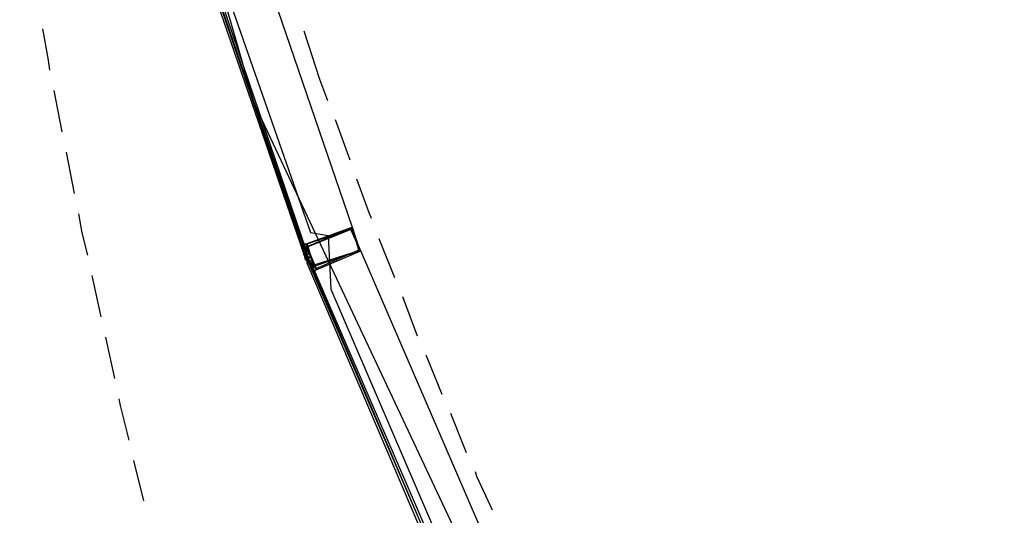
# Model space of a CAD drawing. Header units: feet. Extents: x -79 to 198, y -22 to 181.
# Tile 39 of 203: x 14.38 to 26.09, y 36.35 to 42.24. Entities that reach past the tile are written whole.
import ezdxf

# ---------------------------------------------------------------- set-up
doc = ezdxf.new("R2010")
doc.units = ezdxf.units.FT
doc.layers.add('A-AREA-COMUN', color=252, linetype='CONTINUOUS')
doc.layers.add('A-LINEA', color=7, linetype='CONTINUOUS')

msp = doc.modelspace()

# ---------------------------------------------------------------- linework, layer by layer
at = {"layer": 'A-AREA-COMUN'}
msp.add_lwpolyline([(13.952, 54.4889), (14.432, 51.7689), (16.48, 43.68), (16.72, 43.52), (16.72, 42.9156), (17.84, 39.7156), (18.048, 39.68), (18.08, 39.04), (19.392, 36), (20.16, 36), (20.288, 35.52), (20.56, 35.4844), (20.608, 34.8444), (20.832, 34.8444), (20.992, 34.5244), (23.2, 35.8044), (24.32, 35.8044), (26.592, 35.1644)], dxfattribs=at)
at = {"layer": 'A-LINEA'}
for p, q in [((15.07, 48.4907), (17.1689, 41.2494)), ((17.1333, 43.2844), (18.3333, 39.7778)), ((14.7867, 41.4044), (14.88, 40.9111)), ((17.1689, 41.2494), (22.9956, 28.8755)), ((18.1333, 41.0578), (18.3067, 40.5778)), ((14.9333, 40.6711), (15.0267, 40.1778)), ((18.6533, 39.6444), (18.84, 39.1778)), ((17.76, 39.5644), (17.76, 39.5644)), ((17.7733, 39.5511), (17.7733, 39.5644)), ((17.7733, 39.4978), (17.7733, 39.4978)), ((19.9067, 36.0978), (18.44, 39.4978)), ((17.7733, 39.4444), (17.76, 39.4444)), ((17.76, 39.4444), (17.76, 39.4444)), ((17.76, 39.4444), (17.76, 39.4444)), ((17.76, 39.4444), (17.76, 39.4444)), ((17.7733, 39.4444), (17.76, 39.4444)), ((17.7733, 39.4444), (17.76, 39.4444)), ((17.76, 39.4444), (17.76, 39.4444)), ((17.76, 39.4444), (17.76, 39.4444)), ((17.76, 39.4444), (17.76, 39.4444)), ((17.76, 39.4444), (17.76, 39.4444)), ((17.7867, 39.3967), (17.7679, 39.4516)), ((17.7733, 39.4578), (17.7733, 39.4578)), ((17.7867, 39.4578), (17.7733, 39.4578)), ((17.7733, 39.4578), (17.7733, 39.4578)), ((17.7733, 39.4444), (17.7733, 39.4578)), ((17.7733, 39.4444), (17.7733, 39.4578)), ((17.7733, 39.4444), (17.7733, 39.4578)), ((17.7733, 39.4578), (17.7733, 39.4578)), ((17.7733, 39.4444), (17.7733, 39.4444)), ((17.7733, 39.4444), (17.7733, 39.4444)), ((17.7733, 39.4444), (17.7733, 39.4444)), ((17.7733, 39.4444), (17.7733, 39.4444)), ((17.7733, 39.4444), (17.7733, 39.4444)), ((17.7733, 39.4444), (17.7733, 39.4444)), ((17.7733, 39.4444), (17.7733, 39.4444)), ((17.7733, 39.4444), (17.7733, 39.4444)), ((17.7733, 39.4444), (17.7733, 39.4444)), ((17.7733, 39.4444), (17.7733, 39.4444)), ((17.7733, 39.4444), (17.7733, 39.4444)), ((17.7733, 39.4444), (17.7733, 39.4444)), ((17.7733, 39.4444), (17.7733, 39.4444)), ((17.7733, 39.4444), (17.7733, 39.4444)), ((17.7733, 39.4444), (17.7867, 39.4444)), ((17.7733, 39.4444), (17.7867, 39.4444)), ((17.7733, 39.4444), (17.7733, 39.4444)), ((17.7733, 39.4444), (17.7733, 39.4444)), ((17.7733, 39.4444), (17.7733, 39.4444)), ((17.7733, 39.4444), (17.7733, 39.4444)), ((17.7733, 39.4444), (17.7733, 39.4444)), ((17.7733, 39.4444), (17.7733, 39.4444)), ((17.7733, 39.4444), (17.7733, 39.4444)), ((17.7733, 39.4444), (17.7733, 39.4444)), ((17.7733, 39.4311), (17.7733, 39.4311)), ((17.7733, 39.4311), (17.7733, 39.4311)), ((17.7867, 39.4311), (17.7733, 39.4311)), ((17.7733, 39.4311), (17.7733, 39.4311)), ((17.7733, 39.4311), (17.7733, 39.4311)), ((17.7733, 39.4311), (17.7733, 39.4311)), ((17.7733, 39.4311), (17.7733, 39.4311)), ((17.7733, 39.4311), (17.7733, 39.4311)), ((17.7733, 39.4311), (17.7733, 39.4311)), ((17.7733, 39.4311), (17.7733, 39.4311)), ((17.7867, 39.4311), (17.7733, 39.4311)), ((17.7733, 39.4311), (17.7733, 39.4311)), ((17.7733, 39.4311), (17.7733, 39.4311)), ((17.7867, 39.4311), (17.7733, 39.4311)), ((17.7733, 39.4311), (17.7733, 39.4311)), ((17.7733, 39.4311), (17.7733, 39.4311)), ((17.7733, 39.4178), (17.7733, 39.4311)), ((17.7733, 39.4311), (17.7867, 39.4311)), ((17.7733, 39.4311), (17.7733, 39.4311)), ((17.7733, 39.4311), (17.7733, 39.4311)), ((17.7733, 39.4311), (17.7733, 39.4311)), ((17.7733, 39.4311), (17.7733, 39.4311)), ((17.7733, 39.4311), (17.7733, 39.4311)), ((17.7733, 39.4178), (17.7733, 39.4178)), ((17.7733, 39.4178), (17.7733, 39.4178)), ((17.7733, 39.4178), (17.7733, 39.4178)), ((17.7733, 39.4178), (17.7733, 39.4178)), ((17.7733, 39.4178), (17.7867, 39.4178)), ((17.7733, 39.4178), (17.7733, 39.4178)), ((17.7733, 39.4178), (17.7733, 39.4178)), ((17.7733, 39.4178), (17.7867, 39.4178)), ((17.7733, 39.4178), (17.7733, 39.4178)), ((17.7733, 39.4178), (17.7867, 39.4178)), ((17.7733, 39.4178), (17.7733, 39.4178)), ((17.7733, 39.4178), (17.7733, 39.4178)), ((17.7733, 39.4178), (17.7733, 39.4178)), ((17.7733, 39.4178), (17.7733, 39.4044)), ((17.7733, 39.4044), (17.7733, 39.4044)), ((17.7733, 39.4044), (17.7733, 39.4044)), ((17.7733, 39.4044), (17.7867, 39.4044)), ((17.7733, 39.4044), (17.7733, 39.4044)), ((17.7867, 39.4044), (17.7733, 39.4044)), ((17.7733, 39.4044), (17.7733, 39.4044)), ((17.7733, 39.4044), (17.7733, 39.4044)), ((17.7733, 39.4044), (17.7733, 39.4044)), ((17.7733, 39.3911), (17.7867, 39.4044)), ((17.7867, 39.4578), (17.7867, 39.4578)), ((17.8, 39.4444), (17.7867, 39.4578)), ((17.7867, 39.4578), (17.7867, 39.4578)), ((17.7867, 39.4578), (17.7867, 39.4578)), ((17.8, 39.4578), (17.7867, 39.4578)), ((17.7867, 39.4578), (17.7867, 39.4578)), ((17.7867, 39.4444), (17.7867, 39.4578)), ((17.7867, 39.4578), (17.7867, 39.4578)), ((17.7867, 39.4578), (17.7867, 39.4578)), ((17.7867, 39.4578), (17.7867, 39.4578)), ((17.7867, 39.4578), (17.7867, 39.4578)), ((17.7867, 39.4578), (17.7867, 39.4578)), ((17.7867, 39.4444), (17.7867, 39.4444)), ((17.7867, 39.4444), (17.7867, 39.4444)), ((17.7867, 39.4444), (17.7867, 39.4444)), ((17.7867, 39.4311), (17.7867, 39.4444)), ((17.7867, 39.4444), (17.7867, 39.4444)), ((17.7867, 39.4444), (17.7867, 39.4444)), ((17.7867, 39.4444), (17.7867, 39.4444)), ((17.7867, 39.4444), (17.7867, 39.4444)), ((17.7867, 39.4444), (17.7867, 39.4444)), ((17.7867, 39.4444), (17.7867, 39.4444)), ((17.7867, 39.4311), (17.7867, 39.4444)), ((17.7867, 39.4444), (17.7867, 39.4444)), ((17.7867, 39.4444), (17.7867, 39.4444)), ((17.7867, 39.4444), (17.7867, 39.4444)), ((17.7867, 39.4444), (17.7867, 39.4444)), ((17.7867, 39.4444), (17.7867, 39.4444)), ((17.7867, 39.4444), (17.7867, 39.4444)), ((17.7867, 39.4444), (17.7867, 39.4444)), ((17.7867, 39.4444), (17.7867, 39.4444)), ((17.7867, 39.4444), (17.7867, 39.4444)), ((17.7867, 39.4444), (17.7867, 39.4444)), ((17.7867, 39.4444), (17.7867, 39.4444)), ((17.7867, 39.4444), (17.7867, 39.4444)), ((17.7867, 39.4444), (17.7867, 39.4444)), ((17.7867, 39.4444), (17.7867, 39.4444)), ((17.7867, 39.4444), (17.7867, 39.4444)), ((17.7867, 39.4444), (17.7867, 39.4444)), ((17.7867, 39.4444), (17.7867, 39.4444)), ((17.7867, 39.4444), (17.7867, 39.4444)), ((17.7867, 39.4444), (17.7867, 39.4444)), ((17.7867, 39.4311), (17.7867, 39.4311)), ((17.7867, 39.4311), (17.7867, 39.4311)), ((17.7867, 39.4311), (17.7867, 39.4311)), ((17.7867, 39.4311), (17.7867, 39.4311)), ((17.7867, 39.4311), (17.7867, 39.4311)), ((17.7867, 39.4311), (17.7867, 39.4311)), ((17.7867, 39.4178), (17.7867, 39.4311)), ((17.7867, 39.4311), (17.7867, 39.4311)), ((17.7867, 39.4311), (17.7867, 39.4311)), ((17.7867, 39.4311), (17.7867, 39.4311)), ((17.7867, 39.4311), (17.7867, 39.4311)), ((17.7867, 39.4311), (17.7867, 39.4311)), ((17.7867, 39.4311), (17.7867, 39.4311)), ((17.7867, 39.4311), (17.7867, 39.4311)), ((17.7867, 39.4311), (17.7867, 39.4311)), ((17.7867, 39.4311), (17.7867, 39.4311)), ((17.7867, 39.4311), (17.7867, 39.4311)), ((17.7867, 39.4311), (17.7867, 39.4311)), ((17.7867, 39.4311), (17.7867, 39.4311)), ((17.7867, 39.4311), (17.7867, 39.4311)), ((17.7867, 39.4311), (17.7867, 39.4311)), ((17.7867, 39.4311), (17.7867, 39.4311)), ((17.7867, 39.4311), (17.7867, 39.4311)), ((17.7867, 39.4311), (17.7867, 39.4311)), ((17.7867, 39.4311), (17.7867, 39.4311)), ((17.7867, 39.4311), (17.7867, 39.4311)), ((17.7867, 39.4178), (17.7867, 39.4178)), ((17.7867, 39.4178), (17.7867, 39.4178)), ((17.7867, 39.4178), (17.7867, 39.4178)), ((17.7867, 39.4178), (17.7867, 39.4178)), ((17.7867, 39.4178), (17.7867, 39.4178)), ((17.7867, 39.4178), (17.7867, 39.4178)), ((17.7867, 39.4178), (17.7867, 39.4178)), ((17.7867, 39.4178), (17.7867, 39.4178)), ((17.7867, 39.4044), (17.7867, 39.4178)), ((17.7867, 39.4178), (17.7867, 39.4178)), ((17.8, 39.4178), (17.7867, 39.4178)), ((17.7867, 39.4178), (17.7867, 39.4178)), ((17.7867, 39.4178), (17.7867, 39.4178)), ((17.7867, 39.4178), (17.7867, 39.4178)), ((17.7867, 39.4178), (17.7867, 39.4178)), ((17.7867, 39.4178), (17.7867, 39.4178)), ((17.7867, 39.4044), (17.7867, 39.4178)), ((17.7867, 39.4178), (17.7867, 39.4178)), ((17.7867, 39.4178), (17.7867, 39.4178)), ((17.7867, 39.4178), (17.7867, 39.4178)), ((17.7867, 39.4178), (17.7867, 39.4178)), ((17.7867, 39.4178), (17.7867, 39.4044)), ((17.7867, 39.4178), (17.7867, 39.4044)), ((17.7867, 39.4178), (17.7867, 39.4044)), ((17.7867, 39.4178), (17.7867, 39.4044)), ((17.7867, 39.4044), (17.7867, 39.4044)), ((17.7867, 39.4044), (17.7867, 39.4044)), ((17.7867, 39.4044), (17.7867, 39.4044)), ((17.7867, 39.3911), (17.7867, 39.4044)), ((17.7867, 39.3911), (17.7867, 39.4044)), ((17.8, 39.4044), (17.7867, 39.4044)), ((17.7867, 39.4044), (17.7867, 39.4044)), ((17.7867, 39.4044), (17.7867, 39.4044)), ((17.7867, 39.3911), (17.7867, 39.4044)), ((17.7867, 39.4044), (17.7867, 39.4044)), ((17.7867, 39.4044), (17.7867, 39.4044)), ((17.7867, 39.4044), (17.7867, 39.4044)), ((17.7867, 39.4044), (17.7867, 39.4044)), ((17.7867, 39.4044), (17.7867, 39.3911)), ((17.7867, 39.4044), (17.7867, 39.4044)), ((17.7867, 39.4044), (17.7867, 39.4044)), ((17.8, 39.4044), (17.7867, 39.4044)), ((17.7867, 39.4044), (17.7867, 39.4044)), ((17.7867, 39.4044), (17.7867, 39.4044)), ((17.8, 39.4044), (17.7867, 39.4044)), ((17.7867, 39.4044), (17.7867, 39.4044)), ((17.7867, 39.4044), (17.7867, 39.4044)), ((17.7867, 39.4044), (17.7867, 39.4044)), ((17.7867, 39.4044), (17.7867, 39.4044)), ((17.7867, 39.4044), (17.7867, 39.4044)), ((17.7867, 39.4044), (17.7867, 39.4044)), ((17.7867, 39.4044), (17.7867, 39.4044)), ((17.7867, 39.4044), (17.7867, 39.4044)), ((17.7867, 39.4044), (17.7867, 39.4044)), ((17.7867, 39.4044), (17.7867, 39.4044)), ((17.7867, 39.4044), (17.7867, 39.4044)), ((17.7867, 39.4044), (17.7867, 39.4044)), ((17.8, 39.3911), (17.7867, 39.3911)), ((17.7867, 39.3911), (17.7867, 39.3911)), ((17.7867, 39.3911), (17.7867, 39.3911)), ((17.7867, 39.3911), (17.7867, 39.3778)), ((17.7867, 39.3911), (17.7867, 39.3911)), ((17.7867, 39.3911), (17.7867, 39.3911)), ((17.7867, 39.3911), (17.7867, 39.3911)), ((17.7867, 39.3911), (17.7867, 39.3911)), ((17.7867, 39.3911), (17.7867, 39.3911)), ((17.7867, 39.3911), (17.7867, 39.3911)), ((17.7867, 39.3911), (17.7867, 39.3911)), ((17.7867, 39.3911), (17.7867, 39.3911)), ((17.7867, 39.3911), (17.7867, 39.3911)), ((17.7867, 39.3911), (17.7867, 39.3911)), ((17.7867, 39.3911), (17.7867, 39.3911)), ((17.7867, 39.3911), (17.7867, 39.3911)), ((17.7867, 39.3911), (17.7867, 39.3911)), ((17.7867, 39.3911), (17.7867, 39.3911)), ((17.7867, 39.3911), (17.7867, 39.3911)), ((17.7867, 39.3911), (17.7867, 39.3911)), ((17.7867, 39.3911), (17.7867, 39.3911)), ((17.7867, 39.3911), (17.7867, 39.3911)), ((17.7867, 39.3911), (17.7867, 39.3911)), ((17.7867, 39.3911), (17.7867, 39.3911)), ((17.7867, 39.3911), (17.7867, 39.3911)), ((17.7867, 39.3778), (17.7867, 39.3778)), ((17.7867, 39.3778), (17.7867, 39.3778)), ((17.8, 39.3778), (17.7867, 39.3778)), ((17.8132, 39.35), (17.7903, 39.4033)), ((17.8, 39.4578), (17.8, 39.4578)), ((17.8, 39.4578), (17.8, 39.4578)), ((17.8, 39.4578), (17.8, 39.4578)), ((17.8, 39.4578), (17.8, 39.4578)), ((17.8, 39.4578), (17.8, 39.4578)), ((17.8, 39.4578), (17.8, 39.4578)), ((17.8, 39.4578), (17.8, 39.4578)), ((17.8, 39.4578), (17.8, 39.4578)), ((17.8, 39.4578), (17.8, 39.4578)), ((17.8, 39.4578), (17.8, 39.4578)), ((17.8, 39.4578), (17.8, 39.4578)), ((17.8, 39.4311), (17.8, 39.4311)), ((17.8, 39.4178), (17.8, 39.4311)), ((17.8, 39.4311), (17.8, 39.4311)), ((17.8, 39.4311), (17.8, 39.4311)), ((17.8, 39.4311), (17.8, 39.4311)), ((17.8, 39.4311), (17.8, 39.4311)), ((17.8, 39.4178), (17.8133, 39.4044)), ((17.8, 39.4178), (17.8, 39.4178)), ((17.8, 39.4178), (17.8, 39.4178)), ((17.8, 39.4178), (17.8, 39.4178)), ((17.8, 39.4178), (17.8, 39.4178)), ((17.8, 39.4178), (17.8, 39.4178)), ((17.8, 39.4044), (17.8, 39.4178)), ((17.8, 39.4178), (17.8, 39.4178)), ((17.8, 39.4178), (17.8, 39.4178)), ((17.8, 39.4178), (17.8, 39.4178)), ((17.8, 39.4178), (17.8, 39.4178)), ((17.8, 39.4178), (17.8, 39.4178)), ((17.8, 39.4178), (17.8, 39.4178)), ((17.8, 39.4178), (17.8, 39.4178)), ((17.8, 39.4178), (17.8, 39.4178)), ((17.8, 39.4178), (17.8, 39.4178)), ((17.8, 39.4178), (17.8, 39.4178)), ((17.8, 39.4178), (17.8, 39.4178)), ((17.8, 39.4178), (17.8, 39.4178)), ((17.8133, 39.4178), (17.8, 39.4178)), ((17.8, 39.4178), (17.8, 39.4178)), ((17.8, 39.4178), (17.8, 39.4178)), ((17.8, 39.4178), (17.8, 39.4178)), ((17.8133, 39.4178), (17.8, 39.4178)), ((17.8, 39.4178), (17.8, 39.4178)), ((17.8, 39.4178), (17.8, 39.4178)), ((17.8, 39.4178), (17.8, 39.4178)), ((17.8, 39.4178), (17.8, 39.4178)), ((17.8, 39.4178), (17.8, 39.4178)), ((17.8, 39.4178), (17.8, 39.4178)), ((17.8, 39.4178), (17.8, 39.4178)), ((17.8, 39.4178), (17.8, 39.4178)), ((17.8, 39.4044), (17.8, 39.4044)), ((17.8, 39.4044), (17.8, 39.4044)), ((17.8, 39.4044), (17.8, 39.4044)), ((17.8, 39.4044), (17.8, 39.3911)), ((17.8, 39.4044), (17.8, 39.4044)), ((17.8, 39.4044), (17.8, 39.4044)), ((17.8, 39.4044), (17.8, 39.4044)), ((17.8, 39.4044), (17.8, 39.4044)), ((17.8, 39.4044), (17.8, 39.4044)), ((17.8, 39.4044), (17.8, 39.4044)), ((17.8, 39.4044), (17.8, 39.4044)), ((17.8, 39.4044), (17.8, 39.4044)), ((17.8, 39.4044), (17.8, 39.4044)), ((17.8, 39.4044), (17.8133, 39.4044)), ((17.8, 39.4044), (17.8, 39.4044)), ((17.8, 39.4044), (17.8, 39.4044)), ((17.8, 39.4044), (17.8, 39.4044)), ((17.8, 39.4044), (17.8, 39.4044)), ((17.8, 39.4044), (17.8, 39.4044)), ((17.8, 39.4044), (17.8, 39.4044)), ((17.8, 39.4044), (17.8, 39.4044)), ((17.8, 39.4044), (17.8, 39.4044)), ((17.8, 39.4044), (17.8, 39.4044)), ((17.8, 39.4044), (17.8, 39.4044)), ((17.8, 39.4044), (17.8, 39.4044)), ((17.8, 39.4044), (17.8, 39.4044)), ((17.8, 39.4044), (17.8, 39.4044)), ((17.8, 39.4044), (17.8, 39.4044)), ((17.8, 39.4044), (17.8, 39.4044)), ((17.8, 39.4044), (17.8, 39.4044)), ((17.8, 39.4044), (17.8, 39.4044)), ((17.8, 39.4044), (17.8, 39.4044)), ((17.8, 39.4044), (17.8, 39.4044)), ((17.8, 39.4044), (17.8, 39.4044)), ((17.8, 39.4044), (17.8, 39.4044)), ((17.8, 39.4044), (17.8, 39.4044)), ((17.8, 39.3911), (17.8, 39.3911)), ((17.8, 39.3911), (17.8, 39.3911)), ((17.8, 39.3911), (17.8, 39.3911)), ((17.8, 39.3911), (17.8, 39.3911)), ((17.8, 39.3911), (17.8, 39.3911)), ((17.8, 39.3911), (17.8, 39.3911)), ((17.8, 39.3911), (17.8, 39.3911)), ((17.8, 39.3911), (17.8, 39.3911)), ((17.8, 39.3911), (17.8, 39.3911)), ((17.8, 39.3911), (17.8, 39.3911)), ((17.8, 39.3911), (17.8, 39.3911)), ((17.8, 39.3911), (17.8, 39.3911)), ((17.8, 39.3911), (17.8, 39.3911)), ((17.8, 39.3911), (17.8, 39.3911)), ((17.8, 39.3911), (17.8, 39.3911)), ((17.8, 39.3911), (17.8, 39.3911)), ((17.8, 39.3911), (17.8, 39.3911)), ((17.8, 39.3911), (17.8, 39.3911)), ((17.8, 39.3911), (17.8, 39.3911)), ((17.8, 39.3911), (17.8, 39.3911)), ((17.8, 39.3911), (17.8, 39.3911)), ((17.8, 39.3911), (17.8, 39.3778)), ((17.8, 39.3778), (17.8, 39.3911)), ((17.8, 39.3911), (17.8, 39.3911)), ((17.8, 39.3911), (17.8, 39.3911)), ((17.8, 39.3778), (17.8, 39.3911)), ((17.8, 39.3911), (17.8, 39.3911)), ((17.8, 39.3911), (17.8, 39.3911)), ((17.8133, 39.3911), (17.8, 39.3911)), ((17.8, 39.3778), (17.8, 39.3778)), ((17.8, 39.3778), (17.8, 39.3778)), ((17.8, 39.3778), (17.8, 39.3778)), ((17.8, 39.3778), (17.8, 39.3778)), ((17.8, 39.3778), (17.8, 39.3778)), ((17.8, 39.3778), (17.8, 39.3778)), ((17.8, 39.3778), (17.8, 39.3778)), ((17.8, 39.3778), (17.8, 39.3778)), ((17.8, 39.3778), (17.8, 39.3778)), ((17.8, 39.3778), (17.8, 39.3644)), ((17.8, 39.3778), (17.8, 39.3778)), ((17.8, 39.3778), (17.8, 39.3778)), ((17.8, 39.3778), (17.8, 39.3778)), ((17.8, 39.3778), (17.8, 39.3778)), ((17.8, 39.3778), (17.8, 39.3778)), ((17.8, 39.3778), (17.8, 39.3778)), ((17.8, 39.3778), (17.8, 39.3778)), ((17.8, 39.3778), (17.8, 39.3778)), ((17.8, 39.3778), (17.8, 39.3778)), ((17.8, 39.3778), (17.8, 39.3778)), ((17.8, 39.3778), (17.8, 39.3778)), ((17.8, 39.3778), (17.8, 39.3778)), ((17.8, 39.3778), (17.8, 39.3778)), ((17.8, 39.3778), (17.8, 39.3778)), ((17.8, 39.3778), (17.8, 39.3778)), ((17.8, 39.3644), (17.8, 39.3644)), ((17.8, 39.3644), (17.8, 39.3644)), ((17.8, 39.3644), (17.8, 39.3644)), ((17.8, 39.3644), (17.8, 39.3644)), ((17.8, 39.3644), (17.8, 39.3644)), ((17.8, 39.3644), (17.8, 39.3644)), ((17.8, 39.3644), (17.8, 39.3644)), ((17.8, 39.3644), (17.8, 39.3644)), ((17.8, 39.3644), (17.8, 39.3644)), ((17.8, 39.3644), (17.8, 39.3644)), ((17.8, 39.3644), (17.8, 39.3644)), ((17.8, 39.3644), (17.8, 39.3644)), ((17.8, 39.3644), (17.8, 39.3644)), ((17.8133, 39.3644), (17.8, 39.3644)), ((17.8, 39.3644), (17.8, 39.3644)), ((17.8, 39.3644), (17.8, 39.3644)), ((17.8, 39.3644), (17.8, 39.3644)), ((17.8, 39.3644), (17.8, 39.3644)), ((17.8, 39.3511), (17.8, 39.3644)), ((17.8, 39.3644), (17.8133, 39.3644)), ((17.8, 39.3644), (17.8133, 39.3644)), ((17.8133, 39.4178), (17.8133, 39.4178)), ((17.8133, 39.4178), (17.8133, 39.4178)), ((17.8133, 39.4178), (17.8133, 39.4178)), ((17.8133, 39.4178), (17.8133, 39.4178)), ((17.8133, 39.4178), (17.8133, 39.4178)), ((17.8133, 39.4178), (17.8133, 39.4178)), ((17.8133, 39.4178), (17.8133, 39.4178)), ((17.8133, 39.4178), (17.8133, 39.4178)), ((17.8133, 39.4178), (17.8133, 39.4178)), ((17.8133, 39.4178), (17.8133, 39.4178)), ((17.8133, 39.4178), (17.8133, 39.4178)), ((17.8133, 39.4178), (17.8133, 39.4178)), ((17.8133, 39.4178), (17.8133, 39.4178)), ((17.8133, 39.4178), (17.8133, 39.4178)), ((17.8133, 39.4178), (17.8133, 39.4178)), ((17.8133, 39.4178), (17.8133, 39.4178)), ((17.8133, 39.4178), (17.8133, 39.4178)), ((17.8133, 39.4178), (17.8133, 39.4178)), ((17.8133, 39.4178), (17.8133, 39.4178)), ((17.8133, 39.4178), (17.8133, 39.4178)), ((17.8133, 39.4178), (17.8133, 39.4178)), ((17.8133, 39.4178), (17.8133, 39.4178)), ((17.8133, 39.4044), (17.8133, 39.4044)), ((17.8133, 39.4044), (17.8133, 39.4044)), ((17.8133, 39.4044), (17.8133, 39.4044)), ((17.8133, 39.4044), (17.8133, 39.4044)), ((17.8133, 39.4044), (17.8133, 39.4044)), ((17.8133, 39.4044), (17.8133, 39.4044)), ((17.8133, 39.4044), (17.8133, 39.4044)), ((17.8133, 39.3911), (17.8133, 39.3911)), ((17.8133, 39.3911), (17.8133, 39.3911)), ((17.8133, 39.3911), (17.8133, 39.3911)), ((17.8133, 39.3911), (17.8133, 39.3911)), ((17.8133, 39.3911), (17.8133, 39.3911)), ((17.8133, 39.3911), (17.8133, 39.3911)), ((17.8133, 39.3911), (17.8133, 39.3911)), ((17.8133, 39.3911), (17.8133, 39.3911)), ((17.8133, 39.3911), (17.8133, 39.3778)), ((17.8133, 39.3911), (17.8133, 39.3911)), ((17.8133, 39.3778), (17.8133, 39.3778)), ((17.8133, 39.3778), (17.8133, 39.3778)), ((17.8133, 39.3778), (17.8133, 39.3778)), ((17.8133, 39.3778), (17.8133, 39.3778)), ((17.8133, 39.3778), (17.8133, 39.3778)), ((17.8133, 39.3778), (17.8133, 39.3778)), ((17.8133, 39.3778), (17.8133, 39.3778)), ((17.8133, 39.3778), (17.8133, 39.3778)), ((17.8133, 39.3778), (17.8133, 39.3778)), ((17.8133, 39.3778), (17.8133, 39.3778)), ((17.8133, 39.3778), (17.8133, 39.3778)), ((17.8133, 39.3778), (17.8133, 39.3778)), ((17.8133, 39.3778), (17.8133, 39.3778)), ((17.8133, 39.3778), (17.8133, 39.3778)), ((17.8133, 39.3778), (17.8133, 39.3778)), ((17.8133, 39.3778), (17.8133, 39.3778)), ((17.8133, 39.3778), (17.8133, 39.3778)), ((17.8133, 39.3778), (17.8133, 39.3778)), ((17.8133, 39.3778), (17.8133, 39.3644)), ((17.8133, 39.3778), (17.8133, 39.3778)), ((17.8133, 39.3644), (17.8133, 39.3778)), ((17.8133, 39.3778), (17.8133, 39.3778)), ((17.8133, 39.3778), (17.8133, 39.3778)), ((17.8133, 39.3778), (17.8133, 39.3778)), ((17.8133, 39.3778), (17.8133, 39.3778)), ((17.8267, 39.3644), (17.8133, 39.3644)), ((17.8133, 39.3644), (17.8133, 39.3644)), ((17.8133, 39.3644), (17.8133, 39.3644)), ((17.8133, 39.3644), (17.8133, 39.3644)), ((17.8133, 39.3644), (17.8133, 39.3644)), ((17.8133, 39.3644), (17.8133, 39.3644)), ((17.8133, 39.3644), (17.8133, 39.3644)), ((17.8133, 39.3644), (17.8133, 39.3644)), ((17.8133, 39.3644), (17.8133, 39.3644)), ((17.8133, 39.3644), (17.8133, 39.3644)), ((17.8133, 39.3644), (17.8133, 39.3644)), ((17.8133, 39.3644), (17.8133, 39.3644)), ((17.8133, 39.3644), (17.8133, 39.3644)), ((17.8133, 39.3644), (17.8133, 39.3644)), ((17.8133, 39.3644), (17.8133, 39.3644)), ((17.8133, 39.3644), (17.8133, 39.3644)), ((17.8133, 39.3644), (17.8133, 39.3644)), ((17.8133, 39.3644), (17.8133, 39.3644)), ((17.8267, 39.3778), (17.8267, 39.3778)), ((17.8267, 39.3778), (17.8267, 39.3644)), ((17.8267, 39.3778), (17.8267, 39.3778)), ((17.8267, 39.3644), (17.8267, 39.3778)), ((17.8267, 39.3778), (17.8267, 39.3778)), ((17.8267, 39.3778), (17.8267, 39.3778)), ((17.8267, 39.3778), (17.8267, 39.3778)), ((17.8267, 39.3778), (17.8267, 39.3778)), ((17.8267, 39.3644), (17.8267, 39.3644)), ((17.8267, 39.3644), (17.8267, 39.3644)), ((17.8267, 39.3644), (17.8267, 39.3644)), ((17.8267, 39.3644), (17.8267, 39.3644)), ((17.8267, 39.3644), (17.8267, 39.3644)), ((17.84, 39.3778), (17.84, 39.3778)), ((17.84, 39.3778), (17.84, 39.3778)), ((17.84, 39.3778), (17.84, 39.3778)), ((17.84, 39.3778), (17.84, 39.3778)), ((17.8, 39.3511), (17.8, 39.3511)), ((17.8, 39.3511), (17.8, 39.3511)), ((17.8, 39.3511), (17.8, 39.3511)), ((17.8, 39.3511), (17.8, 39.3511)), ((17.8, 39.3511), (17.8, 39.3511)), ((17.84, 39.3244), (17.84, 39.3244)), ((17.8533, 39.3244), (17.8533, 39.3244)), ((17.8667, 39.2844), (17.8667, 39.2844)), ((17.88, 39.2844), (17.88, 39.2844)), ((17.88, 39.2578), (17.88, 39.2578)), ((15.24, 39.2044), (15.3467, 38.7111)), ((18.9333, 38.9511), (19.1067, 38.4844)), ((15.4, 38.4711), (15.5067, 37.9778)), ((19.2133, 38.2578), (19.4, 37.7911)), ((19.5067, 37.5644), (19.6933, 37.0978)), ((15.7333, 37.0044), (15.8533, 36.5244))]:
    msp.add_line(p, q, dxfattribs=at)
for points in [[(16.48, 43.1778), (17.76, 39.4578), (17.76, 39.4444), (17.7733, 39.4578), (16.5067, 43.1911), (16.4933, 43.1911), (16.48, 43.1778)], [(16.5067, 43.1911), (17.7867, 39.4578), (17.8, 39.4578), (17.8, 39.4711), (16.5333, 43.1911), (16.52, 43.2044), (16.5067, 43.1911)], [(14.6533, 42.1378), (14.72, 41.7644), (14.7333, 41.6444)], [(17.76, 42.1111), (17.9467, 41.5378), (18.04, 41.2844)], [(18.3867, 40.3511), (18.5333, 39.9511), (18.56, 39.8844)], [(15.08, 39.9378), (15.12, 39.7111), (15.1867, 39.4444)], [(18.3333, 39.7778), (18.4267, 39.4978), (17.88, 39.3111), (17.7867, 39.5778), (18.3333, 39.7778)], [(18.44, 39.4978), (18.32, 39.7644), (17.7867, 39.5378), (17.9067, 39.2711), (18.44, 39.4978)], [(18.3333, 39.7644), (18.4133, 39.4978), (17.88, 39.3244), (17.8, 39.5778), (18.3333, 39.7644)], [(18.4267, 39.5111), (18.32, 39.7511), (17.8, 39.5378), (17.9067, 39.2844), (18.4267, 39.5111)], [(17.7733, 39.5644), (17.76, 39.5778), (17.76, 39.5778), (17.76, 39.5778), (17.7867, 39.5778), (17.7867, 39.5778), (17.7867, 39.5778), (17.7867, 39.5778), (17.7867, 39.5778), (17.7867, 39.5778), (17.8, 39.5778), (17.8, 39.5778), (17.8, 39.5778)], [(17.7733, 39.5511), (17.7733, 39.5511), (17.7733, 39.5378), (17.7733, 39.5378), (17.8, 39.5378), (17.8, 39.5378)], [(17.8133, 39.5244), (17.8, 39.5244), (17.8, 39.5244), (17.8, 39.5378), (17.8, 39.5378), (17.8, 39.5244), (17.8, 39.5244), (17.8, 39.5244), (17.7867, 39.5378), (17.7867, 39.5378), (17.7733, 39.5378), (17.7733, 39.5378)], [(17.7733, 39.5244), (17.7733, 39.5244), (17.7733, 39.5244)], [(17.7867, 39.5111), (17.7733, 39.5111), (17.7733, 39.5111)], [(17.8, 39.5644), (17.8, 39.5644), (17.7867, 39.5644), (17.7867, 39.5644), (17.8, 39.5778)], [(17.8, 39.5511), (17.7867, 39.5644), (17.7867, 39.5644), (17.8, 39.5644), (17.8, 39.5644), (17.8, 39.5644), (17.8, 39.5644)], [(17.7867, 39.4978), (17.7867, 39.4978), (17.7867, 39.4978), (17.8, 39.4978), (17.8, 39.4978), (17.8, 39.5244), (17.8, 39.5244), (17.8, 39.5244), (17.8, 39.5244), (17.8, 39.5244)], [(17.8133, 39.4578), (17.8, 39.4578), (17.7867, 39.4578), (17.7733, 39.4578), (17.76, 39.4444), (17.76, 39.4578)], [(17.7733, 39.4311), (17.7867, 39.4311), (17.7733, 39.4311)], [(17.7867, 39.4178), (17.7867, 39.4044), (17.7733, 39.4044)], [(17.7867, 39.4178), (17.7867, 39.4044), (17.7733, 39.4044)], [(17.7733, 39.4044), (17.7867, 39.4044), (17.7733, 39.4044), (17.7867, 39.4044)], [(17.7867, 39.4044), (17.8, 39.4044), (17.8, 39.4178), (17.8133, 39.4178), (17.8267, 39.4178)], [(17.7867, 39.4178), (17.7867, 39.4178), (17.8, 39.4178)], [(17.7867, 39.4044), (17.8, 39.4044), (17.8133, 39.4178), (17.8267, 39.4178)], [(17.8133, 39.4044), (17.8, 39.4178), (17.8, 39.4311)], [(17.8133, 39.4044), (17.8133, 39.4044), (17.8, 39.4044), (17.8, 39.4044)], [(17.8, 39.3778), (17.8, 39.3778), (17.8, 39.3911), (17.8133, 39.4044)], [(17.8133, 39.3778), (17.8, 39.3778), (17.8, 39.3644)], [(17.8, 39.3778), (17.8133, 39.3778), (17.8267, 39.3778), (17.8267, 39.3644)], [(17.84, 39.3778), (17.8267, 39.3644), (17.8133, 39.3644), (17.8, 39.3511)], [(19.3467, 35.7244), (17.8, 39.3511), (17.8133, 39.3644), (19.3733, 35.7378), (19.36, 35.7244), (19.3467, 35.7244)], [(17.8, 39.3644), (17.8133, 39.3644), (17.8, 39.3644), (17.8133, 39.3644)], [(17.8124, 39.4563), (17.8013, 39.4308), (17.8264, 39.4188)], [(17.8133, 39.3778), (17.8133, 39.3644), (17.8267, 39.3644)], [(17.8254, 39.4161), (17.8147, 39.3904), (17.8401, 39.379)], [(19.3733, 35.7378), (17.8267, 39.3644), (17.84, 39.3644), (19.4, 35.7511), (19.3867, 35.7378), (19.3733, 35.7378)], [(17.8533, 39.3378), (17.8533, 39.3378), (17.8533, 39.3378), (17.8667, 39.3511), (17.8667, 39.3511), (17.8667, 39.3244), (17.8667, 39.3244), (17.88, 39.3244), (17.88, 39.3244), (17.88, 39.3378), (17.88, 39.3244), (17.88, 39.3244), (17.88, 39.3244), (17.88, 39.3111), (17.88, 39.3244), (17.88, 39.3244)], [(17.8533, 39.3111), (17.8533, 39.3111), (17.8533, 39.3111)], [(17.8533, 39.2978), (17.8533, 39.2978), (17.8533, 39.2978)], [(17.8667, 39.2978), (17.8667, 39.2978), (17.8667, 39.2978), (17.8933, 39.3111), (17.8933, 39.3111), (17.8933, 39.2844), (17.8933, 39.2844), (17.9067, 39.2978), (17.9067, 39.2978), (17.9067, 39.2978), (17.9067, 39.2844), (17.9067, 39.2844), (17.9067, 39.2844), (17.9067, 39.2844), (17.9067, 39.2844), (17.9067, 39.2844), (17.9067, 39.2844), (17.9067, 39.2711), (17.9067, 39.2711), (17.8933, 39.2578), (17.8933, 39.2578)], [(17.8667, 39.2978), (17.88, 39.3111), (17.88, 39.3111), (17.88, 39.3111), (17.88, 39.3111)], [(17.88, 39.2711), (17.88, 39.2711), (17.88, 39.2711)], [(17.9067, 39.2844), (17.9067, 39.2844), (17.9067, 39.2844), (17.8933, 39.2844), (17.8933, 39.2844)], [(15.56, 37.7378), (15.5733, 37.6578), (15.68, 37.2444)], [(19.8, 36.8711), (19.8133, 36.8178), (20, 36.4178)]]:
    msp.add_lwpolyline(points, dxfattribs=at)
for points in [[(17.8, 39.5244), (17.8, 39.5244), (17.8, 39.5244), (17.8, 39.5244)], [(17.88, 39.3244), (17.88, 39.3244), (17.88, 39.3244), (17.88, 39.3244)]]:
    msp.add_lwpolyline(points, close=True, dxfattribs=at)

doc.saveas('drawing.dxf')
